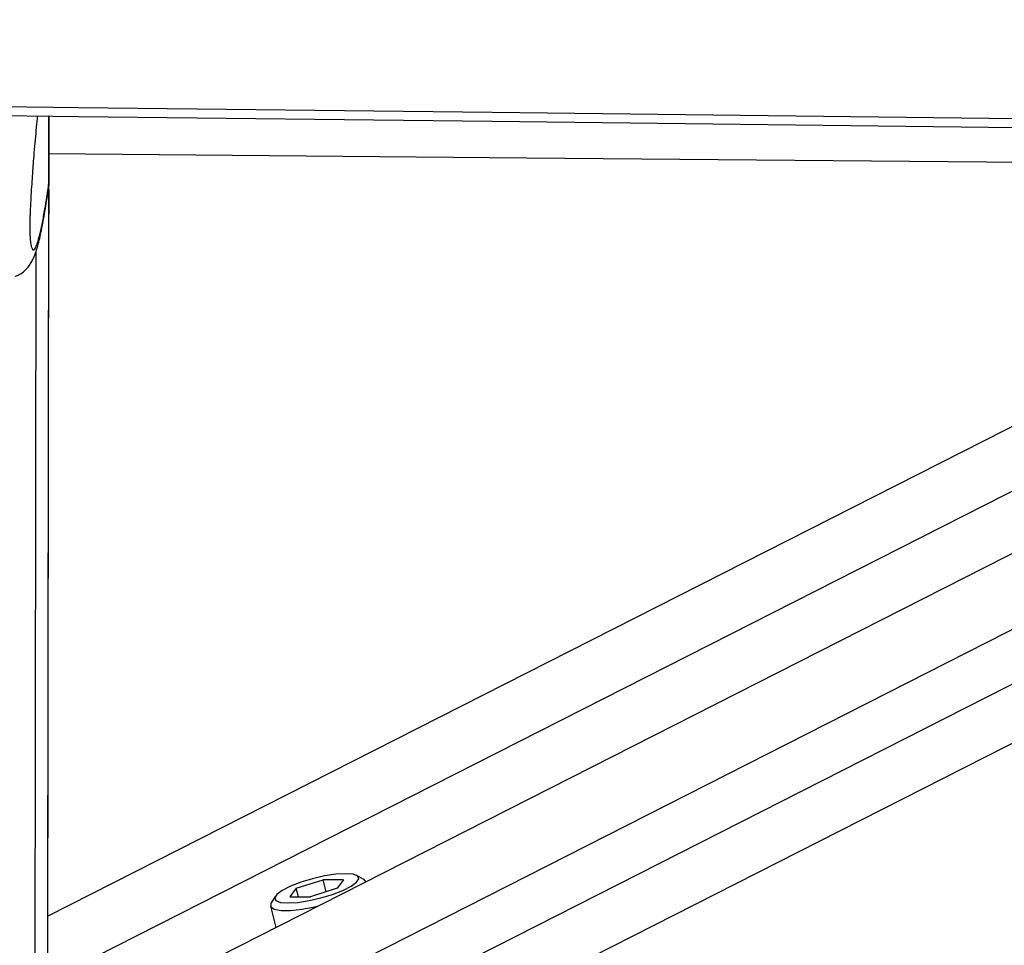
# Paper-space layout '3M DUO Surface Plate' of a CAD drawing. Header units: millimetres. Extents: x 10 to 10348, y 20 to 7979.
# Tile 13 of 117: x 2090 to 2190, y 3102 to 3196. Entities that reach past the tile are written whole.
import ezdxf

# ---------------------------------------------------------------- set-up
doc = ezdxf.new("R2010")
doc.units = ezdxf.units.MM
doc.layers.add('COMPONENT_GEOMETRY', color=7, linetype='Continuous')
doc.styles.add('SLDTEXTSTYLE0', font='TXT', dxfattribs={"width": 0.75})
doc.dimstyles.new('SLDDIMSTYLE0', dxfattribs={"dimtxt": 75, "dimasz": 3.302, "dimexe": 0, "dimexo": 0.0625, "dimgap": 18.75, "dimtad": 0, "dimtih": 1, "dimtoh": 1, "dimdec": 1, "dimrnd": 1e-09, "dimzin": 12, "dimdsep": 46, "dimtxsty": 'SLDTEXTSTYLE0', "dimsah": 1, "dimcen": 0.09, "dimadec": 0, "dimazin": 3, "dimtfac": 1, "dimtdec": 1, "dimtofl": 0, "dimtmove": 0, "dimatfit": 3, "dimfxl": 1, "dimfrac": 2, "dimtolj": 1, "dimtzin": 12, "dimarcsym": 0})

# ---------------------------------------------------------------- blocks, each defined once
blk = doc.blocks.new('_D_14')
at = {"layer": 'COMPONENT_GEOMETRY', "color": 7}
for p, q in [((3604.47, 3861.9), (417.28, 3861.9)), ((420.45, 3861.9), (420.45, 2461.18)), ((420.45, 941.4), (420.45, 2342.12)), ((3455.96, 941.4), (417.28, 941.4))]:
    blk.add_line(p, q, dxfattribs=at)
for points in [[(420.45, 3861.9), (419.94, 3858.6), (420.96, 3858.6)], [(420.45, 941.4), (420.96, 944.7), (419.94, 944.7)]]:
    blk.add_solid(points, dxfattribs=at)
at = {"layer": 'COMPONENT_GEOMETRY', "color": 7, "insert": (268.06, 2438.8), "char_height": 75, "attachment_point": 1, "style": 'SLDTEXTSTYLE0'}
blk.add_mtext('2920.5', dxfattribs=at)

psp = doc.layouts.new('3M DUO Surface Plate')

# ---------------------------------------------------------------- linework, layer by layer
at = {"color": 7, "linetype": 'Continuous', "lineweight": 25}
for p, q in [((2093.22, 3178.91), (2093.23, 3186)), ((2093.22, 3178.91), (2093.23, 3186)), ((2093.22, 3179.91), (2093.23, 3186)), ((2093.23, 3186), (2093.22, 3178.91)), ((2093.22, 3179.13), (2093.23, 3186)), ((2093.22, 3179.79), (2093.23, 3186)), ((2249.52, 3184.14), (2093.12, 3104.74)), ((2274.34, 3183.84), (2101.72, 3096.2)), ((2093.22, 3179.13), (2093.22, 3179.79)), ((2093.22, 3179.13), (2093.18, 3178.7)), ((2093.22, 3179.13), (2093.22, 3179.13)), ((2093.04, 3045.63), (2093.22, 3178.6)), ((2093.12, 3104.74), (2093.22, 3178.6)), ((2093.22, 3178.6), (2093.22, 3176.14)), ((2093.22, 3176.14), (2093.22, 3176.04)), ((2093.22, 3175.36), (2093.22, 3176.14)), ((2093.22, 3175.93), (2093.22, 3176.02)), ((2093.22, 3175.35), (2093.22, 3176.02)), ((2093.22, 3175.36), (2093.22, 3175.35)), ((2125.2, 3108.49), (2124.5, 3108.88)), ((2118.35, 3107.58), (2121.08, 3108.44)), ((2123.16, 3108.44), (2121.08, 3108.44)), ((2121.39, 3107.23), (2121.08, 3108.44)), ((2123.16, 3108.44), (2122.51, 3107.58)), ((2125.42, 3108.24), (2125.42, 3108.24)), ((2116.23, 3106.78), (2115.8, 3106.1)), ((2118.35, 3107.58), (2117.7, 3106.72)), ((2117.7, 3106.72), (2119.78, 3106.72)), ((2118.57, 3106.72), (2118.35, 3107.58)), ((2122.51, 3107.58), (2119.78, 3106.72)), ((2115.73, 3105.78), (2116.28, 3103.6))]:
    psp.add_line(p, q, dxfattribs=at)
at = {"color": 8, "linetype": 'Continuous', "lineweight": 25}
for p, q in [((2093.22, 3178.91), (2093.23, 3186)), ((2093.22, 3178.91), (2093.23, 3186)), ((2093.22, 3178.91), (2093.23, 3186)), ((2262.14, 3183.99), (2093.11, 3098.17)), ((2289.22, 3183.67), (2108.92, 3092.13)), ((2299.89, 3183.54), (2110.16, 3087.22)), ((2311.43, 3183.4), (2114.39, 3083.36)), ((2093.02, 3028.92), (2093.22, 3178.6)), ((2093.12, 3104.74), (2093.22, 3178.6)), ((2093.22, 3176.14), (2093.22, 3178.6)), ((2093.22, 3176.02), (2093.22, 3176.14)), ((2093.22, 3176.03), (2093.22, 3176.02)), ((2091.73, 3026.53), (2091.93, 3172.3))]:
    psp.add_line(p, q, dxfattribs=at)
at = {"color": 7, "linetype": 'Continuous', "lineweight": 25, "flags": 128}
for points in [[(2085.73, 3187), (2096.24, 3186.88), (2138.26, 3186.38), (2180.29, 3185.88), (2222.31, 3185.38), (2306.36, 3184.38), (2348.38, 3183.88), (2390.41, 3183.39), (2432.43, 3182.89), (2474.45, 3182.39), (2516.48, 3181.89), (2558.5, 3181.4), (2600.52, 3180.9), (2642.55, 3180.4), (2684.57, 3179.91), (2726.6, 3179.41), (2768.62, 3178.92), (2810.64, 3178.42), (2852.67, 3177.93)], [(2085.73, 3186.09), (2096.24, 3185.96), (2138.26, 3185.46), (2180.28, 3184.96), (2222.31, 3184.46), (2306.36, 3183.46), (2348.38, 3182.97), (2390.4, 3182.47), (2432.43, 3181.97), (2474.45, 3181.47), (2516.48, 3180.97), (2558.5, 3180.48), (2600.52, 3179.98), (2642.55, 3179.48), (2684.57, 3178.99), (2726.6, 3178.49), (2768.62, 3178), (2810.64, 3177.5), (2852.67, 3177.01)], [(2243.03, 3180.85), (2227.41, 3180.98), (2184.58, 3181.35), (2141.74, 3181.73), (2093.23, 3182.15)], [(2123.36, 3109.06), (2122.36, 3109), (2121.21, 3108.83), (2120, 3108.55), (2118.82, 3108.19), (2117.77, 3107.79), (2116.93, 3107.37), (2116.38, 3106.96), (2116.16, 3106.6), (2116.28, 3106.33), (2116.74, 3106.15), (2117.5, 3106.09), (2118.5, 3106.15), (2119.65, 3106.33), (2120.86, 3106.6), (2122.04, 3106.96), (2123.09, 3107.37), (2123.93, 3107.79), (2124.48, 3108.19), (2124.7, 3108.55), (2124.58, 3108.83), (2124.12, 3109), (2123.36, 3109.06)], [(2125.42, 3108.24), (2125.25, 3108.46), (2125.2, 3108.49)], [(2115.8, 3106.1), (2115.77, 3106.04), (2115.76, 3105.7), (2116.11, 3105.46), (2116.8, 3105.34), (2117.76, 3105.34), (2118.93, 3105.46), (2120.22, 3105.7), (2120.6, 3105.79)]]:
    psp.add_lwpolyline(points, dxfattribs=at)
at = {"color": 7, "linetype": 'Continuous', "lineweight": 25}
for points, knots in [([(2092.06, 3186.01), (2092.05, 3185.92), (2092, 3185.46), (2091.91, 3184.55), (2091.79, 3183.28), (2091.69, 3182.07), (2091.6, 3180.94), (2091.53, 3179.91), (2091.45, 3178.82), (2091.39, 3177.78), (2091.34, 3176.82), (2091.31, 3176.11), (2091.29, 3175.53), (2091.28, 3175.16), (2091.28, 3174.83), (2091.28, 3174.58), (2091.28, 3174.34), (2091.29, 3174.1), (2091.3, 3173.86), (2091.31, 3173.69), (2091.31, 3173.61), (2091.32, 3173.59)], [0, 0, 0, 0, 0.028081, 0.147291, 0.267203, 0.387464, 0.468759, 0.55029, 0.632932, 0.716268, 0.77033, 0.825288, 0.850539, 0.876282, 0.893067, 0.910422, 0.924691, 0.945852, 0.967534, 0.993529, 1, 1, 1, 1]), ([(2089.81, 3169.72), (2089.95, 3169.77), (2090.32, 3169.92), (2090.77, 3170.29), (2091.15, 3170.69), (2091.4, 3171.06), (2091.65, 3171.53), (2091.88, 3172.1), (2092.16, 3173.01), (2092.47, 3174.36), (2092.82, 3176.28), (2093.06, 3177.77), (2093.18, 3178.64), (2093.19, 3178.7)], [0, 0, 0, 0, 0.01958, 0.052095, 0.085298, 0.122193, 0.168776, 0.252153, 0.365877, 0.565187, 0.774192, 0.983337, 1, 1, 1, 1])]:
    psp.add_open_spline(points, degree=3, knots=knots, dxfattribs=at)
at = {"color": 8, "linetype": 'Continuous', "lineweight": 25}
psp.add_open_spline([(2091.32, 3173.59), (2091.32, 3173.54), (2091.33, 3173.35), (2091.37, 3173.1), (2091.41, 3172.85), (2091.45, 3172.66), (2091.51, 3172.52), (2091.57, 3172.43), (2091.63, 3172.4), (2091.71, 3172.41), (2091.81, 3172.52), (2091.96, 3172.8), (2092.12, 3173.27), (2092.28, 3173.88), (2092.43, 3174.52), (2092.56, 3175.14), (2092.69, 3175.82), (2092.84, 3176.69), (2093.02, 3177.76), (2093.15, 3178.68), (2093.22, 3179.13)], degree=3, knots=[0, 0, 0, 0, 0.009983, 0.037059, 0.063456, 0.090021, 0.123592, 0.157288, 0.191263, 0.2253, 0.290526, 0.355977, 0.448101, 0.540513, 0.605437, 0.670425, 0.735585, 0.800794, 0.90032, 1, 1, 1, 1], dxfattribs=at)

# ---------------------------------------------------------------- dimensions: what is measured, and where the dimension line sits
at = {"layer": 'COMPONENT_GEOMETRY', "color": 7}
dim = psp.add_linear_dim(base=(420.45, 941.4), p1=(3605.74, 3861.9), p2=(3457.23, 941.4), angle=90, dimstyle='SLDDIMSTYLE0', dxfattribs=at)
dim.commit()
dim.dimension.update_dxf_attribs({"geometry": '_D_14', "text_midpoint": (420.45, 2401.65), "dimtype": 160})

doc.saveas('drawing.dxf')
